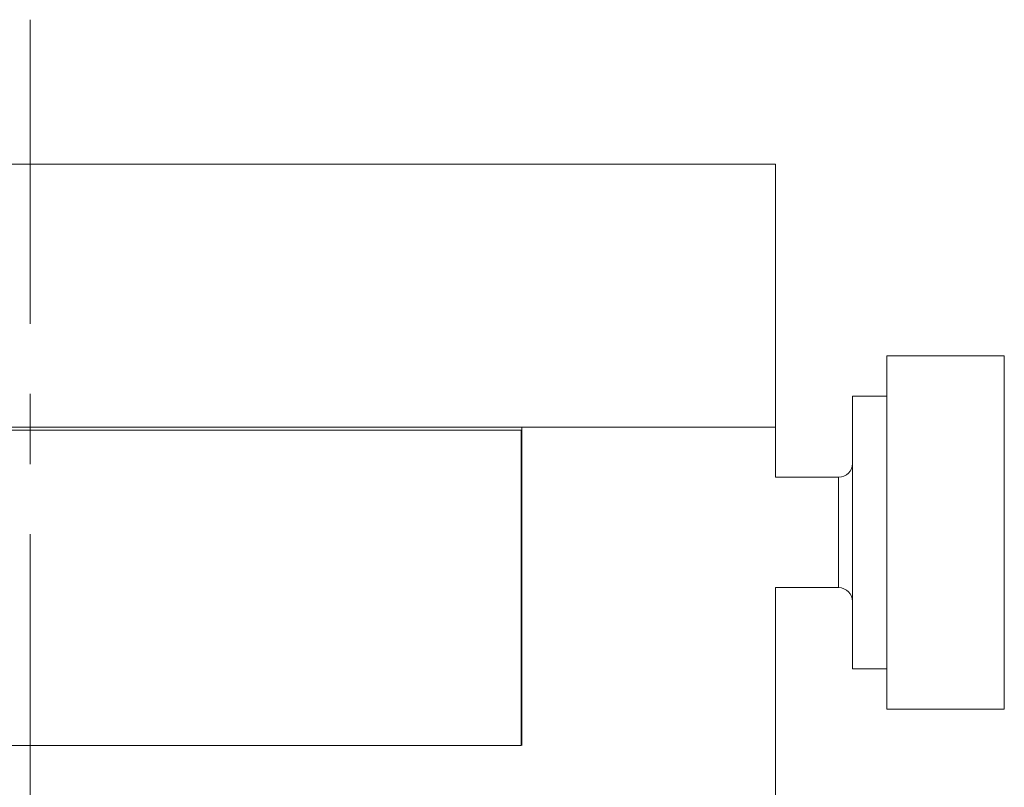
# Model space of a CAD drawing. Header units: inches. Extents: x 0.8 to 21, y 1.2 to 16.5.
# Tile 20 of 88: x 9.2 to 10.6, y 4.6 to 5.7. Entities that reach past the tile are written whole.
import ezdxf

# ---------------------------------------------------------------- set-up
doc = ezdxf.new("R2010")
doc.units = ezdxf.units.IN
doc.header["$MEASUREMENT"] = 0
doc.linetypes.add('CENTERX2', pattern=[0.8, 0.5, -0.1, 0.1, -0.1])
doc.layers.add('SLD-0', color=7, linetype='Continuous')

msp = doc.modelspace()

# ---------------------------------------------------------------- linework, layer by layer
at = {"color": 7, "linetype": 'Continuous', "lineweight": 15}
for p, q in [((8.1387, 5.4761), (10.2637, 5.4761)), ((10.2637, 5.1011), (10.2637, 5.4761)), ((10.5901, 5.2031), (10.4228, 5.2031)), ((10.4228, 5.2031), (10.4228, 4.6992)), ((10.5901, 4.6992), (10.5901, 5.2031)), ((10.4228, 5.1454), (10.3736, 5.1454)), ((10.3736, 4.7568), (10.3736, 5.1454)), ((8.1387, 5.1011), (10.2637, 5.1011)), ((8.5012, 5.0971), (9.9012, 5.0971)), ((9.9012, 5.0971), (9.9012, 4.6471)), ((9.9022, 5.1011), (9.9022, 4.6471)), ((9.9022, 5.1011), (10.2637, 5.1011)), ((10.2637, 5.0299), (10.2637, 5.1011)), ((10.3539, 5.0299), (10.2637, 5.0299)), ((10.3539, 5.0299), (10.3539, 4.8724)), ((9.9022, 5.0112), (9.9012, 5.0102)), ((9.9012, 4.8921), (9.9022, 4.8911)), ((10.2637, 4.8724), (10.3539, 4.8724)), ((10.2637, 4.2935), (10.2637, 4.8724)), ((10.3736, 4.7568), (10.4228, 4.7568)), ((10.4228, 4.6992), (10.5901, 4.6992)), ((8.5012, 4.6471), (9.9012, 4.6471))]:
    msp.add_line(p, q, dxfattribs=at)
for centre, start, end in [((10.3539, 5.0496), 270, 0), ((10.3539, 4.8527), 0, 90)]:
    msp.add_arc(centre, 0.0197, start, end, dxfattribs=at)
at = {"layer": 'SLD-0', "color": 7, "linetype": 'CENTERX2', "lineweight": 0}
msp.add_line((9.2012, 1.2487), (9.2012, 5.6823), dxfattribs=at)

doc.saveas('drawing.dxf')
